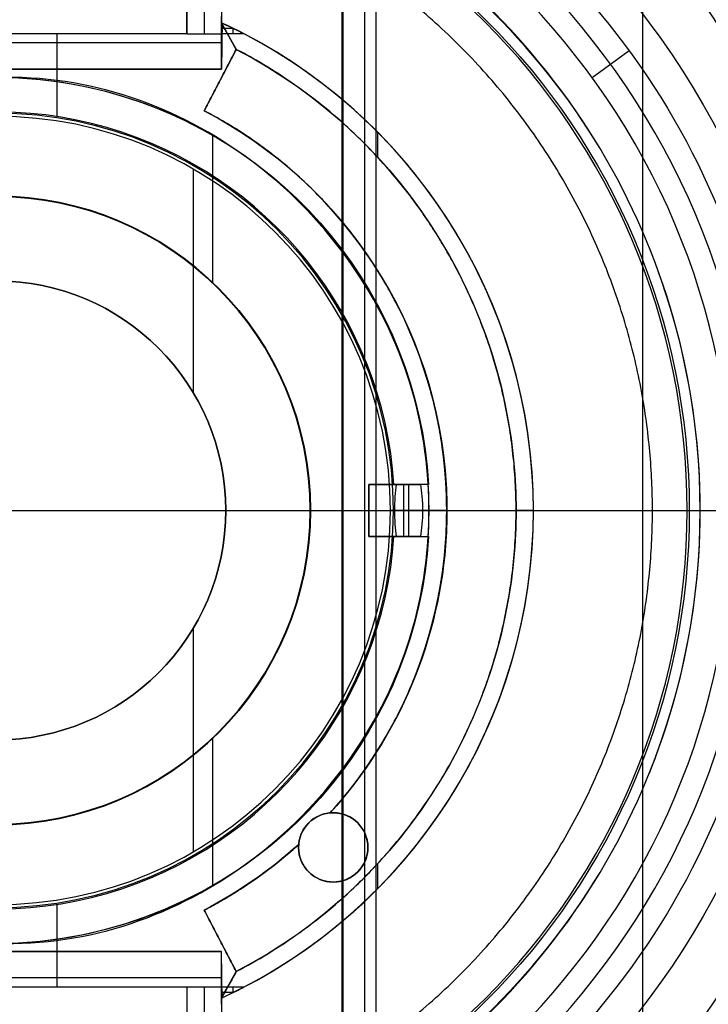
# Model space of a CAD drawing. Header units: millimetres. Extents: x 1064 to 2043, y -6251 to -5403.
# Tile 7 of 13: x 1555 to 1595, y -5749 to -5692. Entities that reach past the tile are written whole.
import ezdxf

# ---------------------------------------------------------------- set-up
doc = ezdxf.new("R2010")
doc.units = ezdxf.units.MM

msp = doc.modelspace()

# ---------------------------------------------------------------- linework, layer by layer
at = {"color": 7, "true_color": 0xffffff}
for p, q in [((1590.812, -5656.223, 17.559), (1590.812, -5785.418, 17.559)), ((1575.425, -5682.873, 77.059), (1575.425, -5758.769, 77.059)), ((1573.453, -5686.289, 172.559), (1573.453, -5755.353, 172.559)), ((1573.516, -5686.18, 171.559), (1573.516, -5755.462, 171.559)), ((1574.777, -5686.208, 23.059), (1574.777, -5755.434, 23.059)), ((1565.516, -5688.559, 208.402), (1565.516, -5693.321, 184.019)), ((1566.516, -5688.533, 208.519), (1566.516, -5694.19, 208.519)), ((1567.369, -5694.211, 192.519), (1566.516, -5692.678, 192.519)), ((1557.016, -5693.321, 184.019), (1557.016, -5698.089, 184.019)), ((1567.19, -5693, 187.713), (1566.537, -5693, 187.713)), ((1566.942, -5693.445, 195.019), (1566.942, -5693.445, 190.02)), ((1567.171, -5692.99, 187.823), (1567.171, -5693.321, 184.019)), ((1566.516, -5693.843, 212.519), (1540.516, -5693.843, 212.519)), ((1567.369, -5694.211, 189.019), (1565.522, -5697.759, 189.019)), ((1567.369, -5694.211, 195.019), (1567.369, -5694.211, 188.019)), ((1587.904, -5695.837, 24.474), (1590.052, -5694.276, 32.643)), ((1566.516, -5695.364, 192.519), (1540.516, -5695.364, 192.519)), ((1566.445, -5695.985, 190.019), (1566.445, -5695.985, 188.019)), ((1575.516, -5698.981, 195.019), (1575.516, -5700.425, 195.019)), ((1566.005, -5699.19, 80.194), (1566.005, -5707.693, 80.194)), ((1564.889, -5701.122, 116.159), (1564.889, -5714.03, 116.159)), ((1578.01, -5719.321, 187.019), (1575.016, -5719.321, 187.019)), ((1575.016, -5722.321, 186.019), (1575.016, -5719.321, 186.019)), ((1576.744, -5719.321, 190), (1576.744, -5719.321, 184.474)), ((1577.316, -5719.321, 185.619), (1577.316, -5722.321, 185.619)), ((1553.516, -5720.821, 172.559), (1593.391, -5720.821, 172.559)), ((1566.762, -5720.821, 171.559), (1593.516, -5720.821, 171.559)), ((1566.762, -5720.821, 116.159), (1566.762, -5720.821, 171.559)), ((1566.762, -5720.821, 116.159), (1576.262, -5720.821, 116.159)), ((1571.635, -5720.821, 80.194), (1578.493, -5720.821, 80.194)), ((1571.635, -5720.821, 77.059), (1571.635, -5720.821, 80.194)), ((1571.635, -5720.821, 77.059), (1597.334, -5720.821, 77.059)), ((1571.654, -5720.821, 23.059), (1594.145, -5720.821, 23.059)), ((1571.654, -5720.821, 17.559), (1571.654, -5720.821, 23.059)), ((1571.654, -5720.821, 17.559), (1628.107, -5720.821, 17.559)), ((1575.016, -5720.821, 188.019), (1575.016, -5720.821, 184.019)), ((1575.016, -5720.821, 184.019), (1584.516, -5720.821, 184.019)), ((1578.116, -5720.821, 187.219), (1576.516, -5720.821, 184.019)), ((1579.516, -5720.821, 190.019), (1577.016, -5720.821, 190.019)), ((1578.493, -5720.821, 80.194), (1578.493, -5720.821, 114.115)), ((1584.516, -5720.821, 195.019), (1583.516, -5720.821, 195.019)), ((1584.516, -5720.821, 184.019), (1584.516, -5720.821, 195.019)), ((1578.01, -5722.321, 187.019), (1575.016, -5722.321, 187.019)), ((1576.744, -5722.321, 184.474), (1576.744, -5722.321, 190)), ((1564.889, -5727.611, 116.159), (1564.889, -5740.519, 116.159)), ((1576.578, -5732.826, 188.019), (1576.578, -5732.826, 190.016)), ((1566.005, -5733.948, 80.194), (1566.005, -5742.451, 80.194)), ((1580.126, -5734.673, 195.019), (1580.126, -5734.673, 188.019)), ((1570.962, -5740.266, 188.019), (1570.962, -5740.266, 184.019)), ((1574.962, -5740.266, 188.019), (1574.962, -5740.266, 184.019)), ((1575.516, -5741.217, 195.019), (1575.516, -5742.661, 195.019)), ((1568.367, -5742.162, 188.019), (1568.367, -5742.162, 190.019)), ((1557.016, -5743.553, 184.019), (1557.016, -5748.321, 184.019)), ((1565.522, -5743.883, 189.019), (1567.369, -5747.431, 189.019)), ((1566.445, -5745.657, 190.019), (1566.445, -5745.657, 188.019)), ((1566.516, -5746.277, 192.519), (1540.516, -5746.277, 192.519)), ((1566.516, -5748.963, 192.519), (1567.369, -5747.431, 192.519)), ((1566.516, -5747.451, 208.519), (1566.516, -5753.105, 208.519)), ((1566.516, -5747.799, 212.519), (1540.516, -5747.799, 212.519)), ((1565.516, -5748.321, 184.019), (1565.516, -5755.725, 221.935)), ((1566.942, -5748.197, 195.019), (1566.942, -5748.197, 190.02)), ((1567.171, -5748.321, 184.019), (1567.171, -5748.652, 187.823)), ((1567.19, -5748.642, 187.713), (1566.537, -5748.642, 187.713))]:
    msp.add_line(p, q, dxfattribs=at)
for centre, radius, start, end in [((1553.516, -5720.821, 17.559), 74.591, 270, 90), ((1553.516, -5720.821, 61.309), 73.242, 270, 90), ((1553.516, -5720.821, 60.99), 71.211, 270, 90), ((1553.516, -5720.821, 18.434), 71.742, 0.00007, 67.5), ((1553.516, -5720.821, 217.618), 65, 270, 90), ((1553.516, -5720.821, 217.618), 64, 270, 90), ((1553.516, -5720.821, 39.059), 53.582, 270, 90), ((1553.516, -5720.821, 37.555), 53.582, 270, 90), ((1553.516, -5720.821, 39.059), 52.091, 270, 90), ((1553.516, -5720.821, 49.559), 52.091, 270, 90), ((1553.516, -5720.821, 77.059), 43.818, 270, 90), ((1553.516, -5720.821, 24.474), 42.506, 270, 90), ((1553.516, -5720.821, 172.559), 39.874, 270, 90), ((1553.516, -5720.821, 23.059), 40.628, 30, 60), ((1553.516, -5720.821, 195.019), 31, 294.7939, 65.2061), ((1553.516, -5720.821, 189.519), 31, 295.5081, 64.4919), ((1553.516, -5720.821, 184.019), 31, 297.4893, 62.5107), ((1553.516, -5720.821, 80.194), 24.977, 270, 90), ((1553.516, -5720.821, 97.154), 24.977, 270, 90), ((1553.516, -5720.821, 184.019), 23, 3.7393, 144.0587), ((1553.516, -5720.821, 116.167), 22.924, 270, 90), ((1553.516, -5720.821, 189.026), 26, 317.8349, 62.5), ((1553.516, -5720.821, 116.159), 22.746, 270, 90), ((1553.516, -5720.821, 17.559), 18.138, 270, 90), ((1553.516, -5720.821, 20.309), 18.138, 270, 90), ((1553.516, -5720.821, 77.059), 18.119, 270, 90), ((1553.516, -5720.821, 78.627), 18.119, 270, 90), ((1553.516, -5720.821, 23.059), 40.628, 338.0939, 21.9061), ((1553.516, -5720.821, 116.159), 13.246, 270, 90), ((1553.516, -5720.821, 143.859), 13.246, 270, 90), ((1553.516, -5720.821, 39.872), 70.942, 276.80187, 9.32333), ((1553.516, -5720.821, 40.622), 73.242, 274.03302, 7.2718), ((1553.516, -5720.821, 18.434), 71.742, 292.5, 359.99993), ((1553.516, -5720.821, 184.019), 23, 215.9413, 356.2607), ((1572.962, -5740.266, 184.019), 2, 90, 270), ((1572.962, -5740.266, 184.019), 2, 270, 90), ((1553.516, -5720.821, 189.019), 26, 297.5, 312.1651), ((1553.516, -5720.821, 23.059), 40.628, 300, 330)]:
    msp.add_arc(centre, radius, start, end, dxfattribs=at)
at = {"color": 7, "true_color": 0xffffff, "extrusion": (0, 0, -1)}
for centre, radius, start, end in [((-1553.516, -5720.821, -61.309), 70.942, 90, 270), ((-1553.516, -5720.821, -18.434), 70.942, 90, 270), ((-1553.516, -5720.821, -231.559), 65, 90, 270), ((-1553.516, -5720.821, -231.559), 64, 90, 270), ((-1553.516, -5720.821, -60.059), 52.091, 90, 270), ((-1553.516, -5720.821, -34.059), 47.035, 90, 270), ((-1553.516, -5720.821, -171.559), 40, 90, 270), ((-1553.516, -5720.821, -190.019), 25, 32.6836, 176.5602), ((-1553.516, -5720.821, -195.019), 30, 117.5, 242.5), ((-1553.516, -5720.821, -191.519), 30, 117.5, 242.5), ((-1553.516, -5720.821, -23.059), 18.138, 90, 270), ((-1553.516, -5720.821, -80.194), 18.119, 90, 270), ((-1553.516, -5720.821, -171.559), 13.246, 90, 270), ((-1553.516, -5720.821, -190.019), 25, 183.4398, 327.3164), ((-1572.962, -5740.266, -187.019), 2, 270, 90), ((-1572.962, -5740.266, -190.019), 2, 4.9879, 85.0121), ((-1572.962, -5740.266, -188.019), 2, 85.0121, 90), ((-1572.962, -5740.266, -186.019), 2, 90, 270), ((-1553.516, -5720.821, -190.019), 26, 227.8349, 242.5)]:
    msp.add_arc(centre, radius, start, end, dxfattribs=at)
at = {"color": 7, "true_color": 0xffffff, "extrusion": (0.112476, -0.194813, -0.97437)}
for centre in [(-1512.681, 5593.703, 1249.473), (-1512.681, 5593.703, 1253.066)]:
    msp.add_arc(centre, 53.78, 300.9456, 59.0544, dxfattribs=at)
at = {"color": 7, "true_color": 0xffffff, "extrusion": (-0.112476, 0.194813, 0.97437)}
msp.add_arc((1512.681, 5593.703, -1254.973), 53.78, 120.9456, 239.0544, dxfattribs=at)
at = {"color": 7, "true_color": 0xffffff, "extrusion": (0.000749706, 0.00144, -0.999999)}
msp.add_arc((-1553.648, -5720.562, -197.051), 26.021, 117.5, 176.7032, dxfattribs=at)
at = {"color": 7, "true_color": 0xffffff, "extrusion": (0, 1, 0)}
for centre, radius, start, end in [((-1577.016, 188.019, -5719.321), 2, 0, 90), ((-1577.016, 188.019, -5720.821), 2, 0, 90), ((-1568.516, 190.019, -5720.821), 10, 196.2602, 216.8699), ((-1577.016, 188.019, -5722.321), 2, 0, 90)]:
    msp.add_arc(centre, radius, start, end, dxfattribs=at)
at = {"color": 7, "true_color": 0xffffff, "extrusion": (-7.17402e-08, 1, 5.24613e-08)}
msp.add_arc((-1568.476, 190.025, -5719.321), 9.996, 215.425, 216.9285, dxfattribs=at)
at = {"color": 7, "true_color": 0xffffff, "extrusion": (0, -1, 0)}
for centre, radius, start, end in [((1576.441, 114.115, 5720.821), 2.052, 0, 94.9912), ((1594.145, 25.013, 5720.821), 1.953, 270, 343.993)]:
    msp.add_arc(centre, radius, start, end, dxfattribs=at)
at = {"color": 7, "true_color": 0xffffff, "extrusion": (0.002653, -0.002403, -0.999994)}
msp.add_arc((-1553.98, -5721.22, -172.057), 26.047, 183.3209, 222.1649, dxfattribs=at)
at = {"color": 7, "true_color": 0xffffff, "extrusion": (-7.07468e-08, -1, 5.17344e-08)}
msp.add_arc((1568.477, 190.024, 5722.321), 9.996, 323.0715, 324.575, dxfattribs=at)
at = {"color": 7, "true_color": 0xffffff}
for points, weights, knots in [([(1553.516, -5795.453, 17.261), (1628.148, -5795.453, 17.261), (1628.148, -5720.821, 17.261), (1628.148, -5646.189, 17.261), (1553.516, -5646.189, 17.261)], [1, 0.707106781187, 1, 0.707106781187, 1], [0, 0, 0, 115.490949, 115.490949, 230.981899, 230.981899, 230.981899]), ([(1619.28, -5753.064, 55.849), (1636.466, -5718.01, 50.824), (1616.946, -5684.2, 41.811), (1596.554, -5648.88, 32.395), (1555.791, -5647.614, 27.436)], [0.861638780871, 0.819142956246, 1, 0.812581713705, 0.865016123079], [-162.369697, -162.369697, -162.369697, -82.939938, -82.939938, 0, 0, 0]), ([(1558.894, -5647.776, 20.105), (1597.561, -5650.623, 25.138), (1616.946, -5684.2, 34.089), (1637.485, -5719.774, 43.572), (1617.839, -5755.85, 48.517)], [0.861164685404, 0.820167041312, 1, 0.811482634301, 0.865639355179], [-162.420204, -162.420204, -162.420204, -83.533367, -83.533367, 0, 0, 0]), ([(1553.516, -5792.265, 60.565), (1624.961, -5792.265, 60.565), (1624.961, -5720.821, 60.565), (1624.961, -5649.376, 60.565), (1553.516, -5649.376, 60.565)], [1, 0.707106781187, 1, 0.707106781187, 1], [0, 0, 0, 111.431436, 111.431436, 222.862872, 222.862872, 222.862872]), ([(1553.516, -5649.878, 27.627), (1594.475, -5649.878, 32.355), (1614.954, -5685.35, 41.811), (1635.02, -5720.104, 51.076), (1615.568, -5755.207, 55.849)], [0.868347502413, 0.807007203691, 1, 0.810165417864, 0.866408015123], [-164.867757, -164.867757, -164.867757, -81.6011, -81.6011, 0, 0, 0]), ([(1613.837, -5758.161, 48.517), (1636.166, -5722.089, 43.883), (1614.954, -5685.35, 34.089), (1595.038, -5650.854, 24.893), (1555.218, -5649.899, 20.105)], [0.872072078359, 0.801476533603, 1, 0.811314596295, 0.865736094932], [-167.212828, -167.212828, -167.212828, -80.998221, -80.998221, 0, 0, 0]), ([(1553.516, -5778.834, 183.326), (1611.529, -5778.834, 183.326), (1611.529, -5720.821, 183.326), (1611.529, -5662.808, 183.326), (1553.516, -5662.808, 183.326)], [0.894552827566, 0.632544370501, 0.894552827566, 0.632544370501, 0.894552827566], [0, 0, 0, 130, 130, 260, 260, 260]), ([(1553.516, -5778.083, 183.989), (1610.778, -5778.083, 183.989), (1610.778, -5720.821, 183.989), (1610.778, -5663.559, 183.989), (1553.516, -5663.559, 183.989)], [0.895143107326, 0.632961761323, 0.895143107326, 0.632961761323, 0.895143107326], [0, 0, 0, 128, 128, 256, 256, 256]), ([(1553.516, -5758.692, 4.276), (1591.387, -5758.692, 4.276), (1591.387, -5720.821, 4.276), (1591.387, -5682.95, 4.276), (1553.516, -5682.95, 4.276)], [0.989224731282, 0.699487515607, 0.989224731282, 0.699487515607, 0.989224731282], [0, 0, 0, 148.085002, 148.085002, 296.170004, 296.170004, 296.170004])]:
    msp.add_rational_spline(points, weights, degree=2, knots=knots, dxfattribs=at)
for points, degree in [([(1553.516, -5794.063, 19.934), (1563.142, -5794.16, 19.934), (1582.256, -5790.205, 19.934), (1606.66, -5773.971, 19.934), (1622.944, -5749.576, 19.934), (1628.666, -5720.821, 19.934), (1622.944, -5692.066, 19.934), (1606.66, -5667.67, 19.934), (1582.256, -5651.437, 19.934), (1563.142, -5647.482, 19.934), (1553.516, -5647.578, 19.934)], 3), ([(1581.827, -5789.169, 16.251), (1590.762, -5785.438, 16.251), (1607.195, -5774.506, 16.251), (1623.642, -5749.866, 16.251), (1629.423, -5720.821, 16.251), (1623.642, -5691.776, 16.251), (1607.195, -5667.135, 16.251), (1590.762, -5656.204, 16.251), (1581.827, -5652.473, 16.251)], 3), ([(1580.971, -5787.102, 18.434), (1589.635, -5783.484, 18.434), (1605.571, -5772.883, 18.434), (1621.522, -5748.987, 18.434), (1627.127, -5720.821, 18.434), (1621.522, -5692.654, 18.434), (1605.571, -5668.759, 18.434), (1589.635, -5658.158, 18.434), (1580.971, -5654.54, 18.434)], 3), ([(1553.516, -5785.821, 203.676), (1562.059, -5785.906, 203.676), (1579.022, -5782.397, 203.676), (1600.679, -5767.99, 203.676), (1615.13, -5746.34, 203.676), (1620.209, -5720.821, 203.676), (1615.13, -5695.302, 203.676), (1600.679, -5673.652, 203.676), (1579.022, -5659.245, 203.676), (1562.059, -5655.735, 203.676), (1553.516, -5655.821, 203.676)], 3), ([(1553.516, -5784.821, 203.676), (1561.927, -5784.905, 203.676), (1578.629, -5781.449, 203.676), (1599.954, -5767.264, 203.676), (1614.183, -5745.948, 203.676), (1619.183, -5720.821, 203.676), (1614.183, -5695.694, 203.676), (1599.954, -5674.377, 203.676), (1578.629, -5660.192, 203.676), (1561.927, -5656.737, 203.676), (1553.516, -5656.821, 203.676)], 3), ([(1553.516, -5774.403, 36.051), (1561.587, -5774.52, 36.051), (1577.532, -5770.69, 36.051), (1596.845, -5755.384, 36.051), (1607.537, -5733.146, 36.051), (1607.537, -5708.496, 36.051), (1596.845, -5686.258, 36.051), (1577.532, -5670.952, 36.051), (1561.587, -5667.122, 36.051), (1553.516, -5667.239, 36.051)], 3), ([(1553.516, -5771.026, 75.023), (1561.078, -5771.135, 75.023), (1576.018, -5767.547, 75.023), (1594.114, -5753.205, 75.023), (1604.132, -5732.369, 75.023), (1604.132, -5709.273, 75.023), (1594.114, -5688.436, 75.023), (1576.018, -5674.095, 75.023), (1561.078, -5670.507, 75.023), (1553.516, -5670.616, 75.023)], 3), ([(1575.901, -5767.303, 34.059), (1582.838, -5763.925, 34.059), (1595.235, -5754.1, 34.059), (1605.529, -5732.688, 34.059), (1605.529, -5708.954, 34.059), (1595.235, -5687.542, 34.059), (1582.838, -5677.717, 34.059), (1575.901, -5674.339, 34.059)], 3), ([(1553.516, -5675.659, 32.648), (1561.496, -5675.482, 32.648), (1577.106, -5679.963, 32.648), (1594.469, -5697.164, 32.648), (1600.782, -5720.821, 32.648), (1594.469, -5744.478, 32.648), (1577.106, -5761.679, 32.648), (1561.496, -5766.16, 32.648), (1553.516, -5765.983, 32.648)], 3), ([(1573.83, -5756.006, 23.059), (1579.944, -5752.419, 23.059), (1590.358, -5742.103, 23.059), (1596.038, -5720.821, 23.059), (1590.358, -5699.539, 23.059), (1579.944, -5689.222, 23.059), (1573.83, -5685.636, 23.059)], 3), ([(1564.516, -5693.321, 184.019), (1564.516, -5688.559, 208.402)], 1), ([(1566.516, -5688.559, 208.402), (1566.516, -5693.321, 184.019)], 1), ([(1564.516, -5689.321, 230.019), (1564.516, -5693.321, 184.019)], 1), ([(1566.516, -5695.364, 195.019), (1566.516, -5692.321, 230.019)], 1), ([(1566.55, -5692.795, 190.021), (1566.516, -5692.678, 191.408)], 1), ([(1567.369, -5694.211, 195.019), (1566.516, -5692.678, 195.019)], 1), ([(1566.516, -5692.678, 195.019), (1566.516, -5692.678, 191.408)], 1), ([(1566.516, -5693.321, 184.019), (1566.55, -5692.795, 190.021)], 1), ([(1566.55, -5692.795, 190.021), (1566.516, -5695.364, 190.019)], 1), ([(1566.55, -5692.795, 190.021), (1567.369, -5694.211, 190.019)], 1), ([(1564.516, -5693.321, 184.019), (1542.516, -5693.321, 184.019)], 1), ([(1564.516, -5693.321, 184.019), (1566.516, -5693.321, 184.019)], 1), ([(1567.825, -5693.321, 184.019), (1566.516, -5693.321, 184.019)], 1), ([(1567.369, -5694.211, 190.019), (1565.522, -5697.759, 190.019)], 1), ([(1565.522, -5697.759, 188.019), (1567.369, -5694.211, 188.019)], 1), ([(1567.369, -5694.211, 190.019), (1567.369, -5694.211, 195.019)], 1), ([(1567.369, -5694.211, 188.019), (1567.369, -5694.211, 190.019)], 1), ([(1540.516, -5695.364, 190.019), (1566.516, -5695.364, 190.019)], 1), ([(1566.516, -5695.364, 195.019), (1540.516, -5695.364, 195.019)], 1), ([(1553.516, -5745.798, 114.115), (1558.882, -5745.982, 114.115), (1569.132, -5742.314, 114.115), (1578.898, -5729.093, 114.115), (1578.898, -5712.549, 114.115), (1569.132, -5699.328, 114.115), (1558.882, -5695.659, 114.115), (1553.516, -5695.844, 114.115)], 3), ([(1566.516, -5695.364, 190.019), (1566.516, -5695.364, 195.019)], 1), ([(1565.522, -5697.759, 188.019), (1565.522, -5697.759, 190.019)], 1), ([(1576.467, -5719.321, 184.019), (1575.016, -5719.321, 184.019)], 1), ([(1575.016, -5719.321, 184.019), (1575.016, -5719.321, 188.019)], 1), ([(1575.016, -5722.321, 188.019), (1575.016, -5719.321, 188.019)], 1), ([(1575.016, -5719.321, 184.019), (1575.016, -5722.321, 184.019)], 1), ([(1576.622, -5719.321, 184.231), (1577.998, -5719.321, 186.983)], 1), ([(1578.471, -5719.321, 190.019), (1577.016, -5719.321, 190.019)], 1), ([(1577.016, -5719.321, 190.019), (1577.016, -5722.321, 190.019)], 1), ([(1579.516, -5720.821, 190.019), (1579.484, -5719.343, 189.998)], 1), ([(1579.484, -5722.299, 189.998), (1579.516, -5720.821, 190.019)], 1), ([(1575.016, -5722.321, 184.019), (1575.016, -5722.321, 188.019)], 1), ([(1575.016, -5722.321, 184.019), (1576.467, -5722.321, 184.019)], 1), ([(1577.998, -5722.321, 186.983), (1576.622, -5722.321, 184.231)], 1), ([(1577.016, -5722.321, 190.019), (1578.471, -5722.321, 190.019)], 1), ([(1572.788, -5738.274, 190.019), (1572.788, -5738.274, 188.019)], 1), ([(1572.962, -5738.266, 184.019), (1572.962, -5738.266, 188.019)], 1), ([(1570.969, -5740.092, 188.019), (1570.969, -5740.092, 190.019)], 1), ([(1572.962, -5742.266, 188.019), (1572.962, -5742.266, 184.019)], 1), ([(1567.369, -5747.431, 188.019), (1565.522, -5743.883, 188.019)], 1), ([(1565.522, -5743.883, 188.019), (1565.522, -5743.883, 190.019)], 1), ([(1565.522, -5743.883, 190.019), (1567.369, -5747.431, 190.019)], 1), ([(1566.516, -5746.277, 190.019), (1540.516, -5746.277, 190.019)], 1), ([(1540.516, -5746.277, 195.019), (1566.516, -5746.277, 195.019)], 1), ([(1566.516, -5746.277, 195.019), (1566.516, -5746.277, 190.019)], 1), ([(1566.516, -5749.321, 230.019), (1566.516, -5746.277, 195.019)], 1), ([(1566.55, -5748.846, 190.021), (1566.516, -5746.277, 190.019)], 1), ([(1567.369, -5747.431, 195.019), (1566.516, -5748.963, 195.019)], 1), ([(1567.369, -5747.431, 190.019), (1566.55, -5748.846, 190.021)], 1), ([(1567.369, -5747.431, 190.019), (1567.369, -5747.431, 188.019)], 1), ([(1567.369, -5747.431, 195.019), (1567.369, -5747.431, 190.019)], 1), ([(1542.516, -5748.321, 184.019), (1564.516, -5748.321, 184.019)], 1), ([(1564.516, -5748.321, 184.019), (1564.516, -5752.321, 230.019)], 1), ([(1564.516, -5748.321, 184.019), (1564.516, -5755.725, 221.935)], 1), ([(1564.516, -5748.321, 184.019), (1566.516, -5748.321, 184.019)], 1), ([(1566.55, -5748.846, 190.021), (1566.516, -5748.321, 184.019)], 1), ([(1566.516, -5748.321, 184.019), (1567.825, -5748.321, 184.019)], 1), ([(1566.516, -5748.321, 184.019), (1566.516, -5755.725, 221.935)], 1), ([(1566.55, -5748.846, 190.021), (1566.516, -5748.963, 191.408)], 1), ([(1566.516, -5748.963, 195.019), (1566.516, -5748.963, 191.408)], 1)]:
    msp.add_open_spline(points, degree=degree, dxfattribs=at)
for points, weights in [([(1566.516, -5692.678, 191.408), (1567.178, -5692.984, 187.89), (1567.825, -5693.321, 184.019)], [0.880652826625, 0.876976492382, 0.873798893]), ([(1553.516, -5720.821), (1592.219, -5720.821, 0.326), (1627.496, -5720.821, 16.251)], [1, 0.978469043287, 0.999960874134]), ([(1593.391, -5720.821, 172.559), (1617.516, -5720.821, 178.765), (1617.516, -5720.821, 203.676)], [1, 0.790286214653, 1]), ([(1593.516, -5720.821, 171.559), (1618.516, -5720.821, 177.887), (1618.516, -5720.821, 203.676)], [1, 0.789105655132, 1]), ([(1566.516, -5748.963, 191.408), (1567.178, -5748.658, 187.89), (1567.825, -5748.321, 184.019)], [0.880652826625, 0.876976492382, 0.873798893])]:
    msp.add_rational_spline(points, weights, degree=2, dxfattribs=at)
for points, knots in [([(1567.369, -5747.431, 188.019), (1567.989, -5747.109, 188.019), (1568.595, -5746.765, 188.019), (1569.188, -5746.402, 188.019), (1569.821, -5746.014, 188.019), (1570.439, -5745.603, 188.019), (1571.039, -5745.171, 188.019), (1571.699, -5744.696, 188.019), (1572.339, -5744.195, 188.019), (1572.957, -5743.67, 188.019), (1573.686, -5743.049, 188.019), (1574.384, -5742.395, 188.019), (1575.05, -5741.709, 188.019), (1575.857, -5740.877, 188.019), (1576.615, -5739.999, 188.019), (1577.321, -5739.079, 188.019), (1577.651, -5738.647, 188.019), (1577.971, -5738.207, 188.019), (1578.278, -5737.757, 188.019), (1578.576, -5737.322, 188.019), (1578.862, -5736.879, 188.019), (1579.137, -5736.427, 188.019), (1579.17, -5736.373, 188.019), (1579.203, -5736.319, 188.019), (1579.236, -5736.265, 188.019), (1579.516, -5735.798, 188.019), (1579.783, -5735.324, 188.019), (1580.037, -5734.843, 188.019), (1580.292, -5734.362, 188.019), (1580.533, -5733.874, 188.019), (1580.761, -5733.38, 188.019), (1580.989, -5732.886, 188.019), (1581.203, -5732.385, 188.019), (1581.404, -5731.88, 188.019), (1581.604, -5731.374, 188.019), (1581.791, -5730.862, 188.019), (1581.964, -5730.347, 188.019), (1582.136, -5729.831, 188.019), (1582.295, -5729.31, 188.019), (1582.44, -5728.785, 188.019), (1582.584, -5728.261, 188.019), (1582.714, -5727.732, 188.019), (1582.83, -5727.201, 188.019), (1582.946, -5726.669, 188.019), (1583.047, -5726.134, 188.019), (1583.133, -5725.598, 188.019), (1583.22, -5725.06, 188.019), (1583.292, -5724.521, 188.019), (1583.349, -5723.981, 188.019), (1583.407, -5723.44, 188.019), (1583.449, -5722.897, 188.019), (1583.477, -5722.355, 188.019), (1583.495, -5721.999, 188.019), (1583.507, -5721.643, 188.019), (1583.513, -5721.287, 188.019), (1583.515, -5721.138, 188.019), (1583.516, -5720.99, 188.019), (1583.516, -5720.841, 188.019), (1583.516, -5720.761, 188.019), (1583.516, -5720.68, 188.019), (1583.515, -5720.6, 188.019), (1583.511, -5720.057, 188.019), (1583.493, -5719.513, 188.019), (1583.459, -5718.971, 188.019), (1583.426, -5718.428, 188.019), (1583.377, -5717.887, 188.019), (1583.314, -5717.346, 188.019), (1583.251, -5716.806, 188.019), (1583.174, -5716.268, 188.019), (1583.081, -5715.732, 188.019), (1582.989, -5715.196, 188.019), (1582.882, -5714.662, 188.019), (1582.761, -5714.132, 188.019), (1582.64, -5713.602, 188.019), (1582.504, -5713.075, 188.019), (1582.354, -5712.552, 188.019), (1582.204, -5712.029, 188.019), (1582.04, -5711.51, 188.019), (1581.862, -5710.996, 188.019), (1581.684, -5710.482, 188.019), (1581.491, -5709.973, 188.019), (1581.285, -5709.469, 188.019), (1581.08, -5708.965, 188.019), (1580.86, -5708.467, 188.019), (1580.627, -5707.975, 188.019), (1580.394, -5707.484, 188.019), (1580.148, -5706.998, 188.019), (1579.888, -5706.52, 188.019), (1579.711, -5706.193, 188.019), (1579.528, -5705.87, 188.019), (1579.339, -5705.55, 188.019), (1579.286, -5705.461, 188.019), (1579.232, -5705.371, 188.019), (1579.178, -5705.282, 188.019), (1579.141, -5705.221, 188.019), (1579.104, -5705.16, 188.019), (1579.067, -5705.1, 188.019), (1578.614, -5704.363, 188.019), (1578.13, -5703.648, 188.019), (1577.616, -5702.955, 188.019), (1576.981, -5702.099, 188.019), (1576.301, -5701.277, 188.019), (1575.58, -5700.494, 188.019), (1574.973, -5699.835, 188.019), (1574.337, -5699.204, 188.019), (1573.674, -5698.602, 188.019), (1573.087, -5698.07, 188.019), (1572.479, -5697.56, 188.019), (1571.85, -5697.075, 188.019), (1571.268, -5696.625, 188.019), (1570.667, -5696.196, 188.019), (1570.051, -5695.789, 188.019), (1569.481, -5695.412, 188.019), (1568.897, -5695.054, 188.019), (1568.299, -5694.716, 188.019), (1567.992, -5694.542, 188.019), (1567.682, -5694.374, 188.019), (1567.369, -5694.211, 188.019)], [-65.463418, -65.463418, -65.463418, -65.463418, -63.372488, -63.372488, -63.372488, -61.148519, -61.148519, -61.148519, -58.711653, -58.711653, -58.711653, -55.841188, -55.841188, -55.841188, -52.362414, -52.362414, -52.362414, -50.730298, -50.730298, -50.730298, -49.146231, -49.146231, -49.146231, -48.956267, -48.956267, -48.956267, -47.323908, -47.323908, -47.323908, -45.691365, -45.691365, -45.691365, -44.058727, -44.058727, -44.058727, -42.426088, -42.426088, -42.426088, -40.793538, -40.793538, -40.793538, -39.161169, -39.161169, -39.161169, -37.529074, -37.529074, -37.529074, -35.897345, -35.897345, -35.897345, -34.266076, -34.266076, -34.266076, -33.197697, -33.197697, -33.197697, -32.751767, -32.751767, -32.751767, -32.510432, -32.510432, -32.510432, -30.879891, -30.879891, -30.879891, -29.248792, -29.248792, -29.248792, -27.617227, -27.617227, -27.617227, -25.985291, -25.985291, -25.985291, -24.353108, -24.353108, -24.353108, -22.720679, -22.720679, -22.720679, -21.088104, -21.088104, -21.088104, -19.45548, -19.45548, -19.45548, -17.822907, -17.822907, -17.822907, -16.708526, -16.708526, -16.708526, -16.395651, -16.395651, -16.395651, -16.182299, -16.182299, -16.182299, -13.59117, -13.59117, -13.59117, -10.393787, -10.393787, -10.393787, -7.706222, -7.706222, -7.706222, -5.326581, -5.326581, -5.326581, -3.113952, -3.113952, -3.113952, -1.05886, -1.05886, -1.05886, 0, 0, 0, 0]), ([(1572.788, -5738.274, 188.019), (1573.063, -5737.97, 188.019), (1573.33, -5737.66, 188.019), (1573.589, -5737.346, 188.019), (1573.882, -5736.991, 188.019), (1574.164, -5736.629, 188.019), (1574.435, -5736.262, 188.019), (1574.713, -5735.884, 188.019), (1574.98, -5735.501, 188.019), (1575.236, -5735.113, 188.019), (1575.496, -5734.718, 188.019), (1575.744, -5734.317, 188.019), (1575.98, -5733.911, 188.019), (1576.223, -5733.494, 188.019), (1576.454, -5733.072, 188.019), (1576.672, -5732.645, 188.019), (1576.894, -5732.21, 188.019), (1577.103, -5731.771, 188.019), (1577.299, -5731.327, 188.019), (1577.497, -5730.878, 188.019), (1577.683, -5730.423, 188.019), (1577.855, -5729.965, 188.019), (1578.029, -5729.502, 188.019), (1578.19, -5729.035, 188.019), (1578.337, -5728.563, 188.019), (1578.484, -5728.091, 188.019), (1578.618, -5727.614, 188.019), (1578.738, -5727.134, 188.019), (1578.858, -5726.656, 188.019), (1578.964, -5726.174, 188.019), (1579.056, -5725.689, 188.019), (1579.148, -5725.209, 188.019), (1579.226, -5724.726, 188.019), (1579.29, -5724.24, 188.019), (1579.301, -5724.157, 188.019), (1579.312, -5724.075, 188.019), (1579.322, -5723.992, 188.019), (1579.332, -5723.907, 188.019), (1579.342, -5723.823, 188.019), (1579.352, -5723.738, 188.019), (1579.372, -5723.565, 188.019), (1579.389, -5723.392, 188.019), (1579.405, -5723.219, 188.019), (1579.44, -5722.85, 188.019), (1579.466, -5722.48, 188.019), (1579.484, -5722.109, 188.019), (1579.507, -5721.654, 188.019), (1579.517, -5721.198, 188.019), (1579.516, -5720.742, 188.019), (1579.515, -5720.286, 188.019), (1579.501, -5719.83, 188.019), (1579.476, -5719.375, 188.019), (1579.45, -5718.917, 188.019), (1579.413, -5718.461, 188.019), (1579.363, -5718.005, 188.019), (1579.314, -5717.551, 188.019), (1579.252, -5717.099, 188.019), (1579.179, -5716.648, 188.019), (1579.106, -5716.198, 188.019), (1579.021, -5715.749, 188.019), (1578.924, -5715.303, 188.019), (1578.827, -5714.857, 188.019), (1578.718, -5714.414, 188.019), (1578.598, -5713.974, 188.019), (1578.478, -5713.533, 188.019), (1578.346, -5713.097, 188.019), (1578.203, -5712.664, 188.019), (1578.06, -5712.231, 188.019), (1577.906, -5711.801, 188.019), (1577.74, -5711.377, 188.019), (1577.575, -5710.952, 188.019), (1577.398, -5710.533, 188.019), (1577.211, -5710.118, 188.019), (1577.024, -5709.703, 188.019), (1576.825, -5709.293, 188.019), (1576.617, -5708.89, 188.019), (1576.591, -5708.839, 188.019), (1576.565, -5708.789, 188.019), (1576.538, -5708.738, 188.019), (1576.495, -5708.656, 188.019), (1576.451, -5708.574, 188.019), (1576.407, -5708.492, 188.019), (1576.245, -5708.191, 188.019), (1576.077, -5707.894, 188.019), (1575.904, -5707.6, 188.019), (1575.654, -5707.177, 188.019), (1575.392, -5706.761, 188.019), (1575.12, -5706.354, 188.019), (1574.844, -5705.943, 188.019), (1574.558, -5705.54, 188.019), (1574.26, -5705.146, 188.019), (1573.961, -5704.751, 188.019), (1573.651, -5704.364, 188.019), (1573.331, -5703.987, 188.019), (1573.011, -5703.61, 188.019), (1572.68, -5703.243, 188.019), (1572.339, -5702.885, 188.019), (1572.001, -5702.53, 188.019), (1571.652, -5702.184, 188.019), (1571.293, -5701.847, 188.019), (1570.939, -5701.516, 188.019), (1570.574, -5701.193, 188.019), (1570.2, -5700.88, 188.019), (1569.833, -5700.573, 188.019), (1569.456, -5700.274, 188.019), (1569.069, -5699.986, 188.019), (1568.69, -5699.702, 188.019), (1568.301, -5699.429, 188.019), (1567.904, -5699.165, 188.019), (1567.519, -5698.909, 188.019), (1567.126, -5698.663, 188.019), (1566.724, -5698.426, 188.019), (1566.332, -5698.194, 188.019), (1565.931, -5697.971, 188.019), (1565.522, -5697.759, 188.019)], [0, 0, 0, 0, 1.225955, 1.225955, 1.225955, 2.601747, 2.601747, 2.601747, 4.002921, 4.002921, 4.002921, 5.416539, 5.416539, 5.416539, 6.86019, 6.86019, 6.86019, 8.319227, 8.319227, 8.319227, 9.791584, 9.791584, 9.791584, 11.273695, 11.273695, 11.273695, 12.759195, 12.759195, 12.759195, 14.238645, 14.238645, 14.238645, 15.706838, 15.706838, 15.706838, 15.957133, 15.957133, 15.957133, 16.212902, 16.212902, 16.212902, 16.734134, 16.734134, 16.734134, 17.847471, 17.847471, 17.847471, 19.214778, 19.214778, 19.214778, 20.583244, 20.583244, 20.583244, 21.957952, 21.957952, 21.957952, 23.327302, 23.327302, 23.327302, 24.696761, 24.696761, 24.696761, 26.065969, 26.065969, 26.065969, 27.434563, 27.434563, 27.434563, 28.802181, 28.802181, 28.802181, 30.168461, 30.168461, 30.168461, 31.533037, 31.533037, 31.533037, 31.703607, 31.703607, 31.703607, 31.982586, 31.982586, 31.982586, 33.007101, 33.007101, 33.007101, 34.479578, 34.479578, 34.479578, 35.96241, 35.96241, 35.96241, 37.448986, 37.448986, 37.448986, 38.932174, 38.932174, 38.932174, 40.405693, 40.405693, 40.405693, 41.865061, 41.865061, 41.865061, 43.307814, 43.307814, 43.307814, 44.733188, 44.733188, 44.733188, 46.12532, 46.12532, 46.12532, 47.501141, 47.501141, 47.501141, 47.501141]), ([(1576.516, -5720.821, 184.019), (1576.516, -5720.568, 184.019), (1576.525, -5720.291, 184.036), (1576.562, -5719.776, 184.111), (1576.589, -5719.537, 184.164), (1576.622, -5719.321, 184.231)], [1.52706, 1.52706, 1.52706, 1.52706, 2.335806, 2.335806, 3.054119, 3.054119, 3.054119, 3.054119]), ([(1577.998, -5719.321, 186.983), (1578.034, -5719.534, 187.055), (1578.063, -5719.768, 187.113), (1578.106, -5720.282, 187.198), (1578.116, -5720.564, 187.219), (1578.116, -5720.821, 187.219)], [0, 0, 0, 0, 0.71084, 0.71084, 1.533204, 1.533204, 1.533204, 1.533204]), ([(1578.471, -5719.321, 190.019), (1578.471, -5719.321, 189.711), (1578.457, -5719.321, 189.388), (1578.393, -5719.321, 188.732), (1578.345, -5719.321, 188.399), (1578.213, -5719.321, 187.74), (1578.131, -5719.321, 187.414), (1578.023, -5719.321, 187.06), (1578.011, -5719.321, 187.022), (1577.998, -5719.321, 186.983)], [0, 0, 0, 0, 0.988151, 0.988151, 1.976303, 1.976303, 2.964454, 2.964454, 3.085564, 3.085564, 3.085564, 3.085564]), ([(1579.484, -5719.343, 189.998), (1579.497, -5719.587, 190.015), (1579.505, -5719.828, 190.026), (1579.511, -5720.07, 190.029), (1579.516, -5720.32, 190.033), (1579.518, -5720.571, 190.03), (1579.516, -5720.821, 190.019)], [0, 0, 0, 0, 0.7284, 0.7284, 0.7284, 1.479415, 1.479415, 1.479415, 1.479415]), ([(1576.622, -5722.321, 184.231), (1576.589, -5722.104, 184.164), (1576.562, -5721.866, 184.111), (1576.525, -5721.351, 184.036), (1576.516, -5721.074, 184.019), (1576.516, -5720.821, 184.019)], [0, 0, 0, 0, 0.718313, 0.718313, 1.52706, 1.52706, 1.52706, 1.52706]), ([(1578.116, -5720.821, 187.219), (1578.116, -5721.078, 187.219), (1578.106, -5721.36, 187.198), (1578.063, -5721.874, 187.113), (1578.034, -5722.108, 187.055), (1577.998, -5722.321, 186.983)], [1.533204, 1.533204, 1.533204, 1.533204, 2.355567, 2.355567, 3.066407, 3.066407, 3.066407, 3.066407]), ([(1579.516, -5720.821, 190.019), (1579.518, -5721.071, 190.03), (1579.516, -5721.321, 190.033), (1579.511, -5721.572, 190.029), (1579.505, -5721.813, 190.026), (1579.497, -5722.055, 190.015), (1579.484, -5722.299, 189.998)], [0, 0, 0, 0, 0.751015, 0.751015, 0.751015, 1.479415, 1.479415, 1.479415, 1.479415]), ([(1577.998, -5722.321, 186.983), (1578.011, -5722.321, 187.022), (1578.023, -5722.321, 187.06), (1578.131, -5722.321, 187.414), (1578.213, -5722.321, 187.74), (1578.345, -5722.321, 188.399), (1578.393, -5722.321, 188.732), (1578.457, -5722.321, 189.388), (1578.471, -5722.321, 189.711), (1578.471, -5722.321, 190.019)], [0, 0, 0, 0, 0.121111, 0.121111, 1.109262, 1.109262, 2.097413, 2.097413, 3.085564, 3.085564, 3.085564, 3.085564]), ([(1572.962, -5738.266, 188.019), (1573.028, -5738.266, 188.019), (1573.094, -5738.27, 188.019), (1573.159, -5738.276, 188.019), (1573.225, -5738.283, 188.019), (1573.289, -5738.292, 188.019), (1573.353, -5738.305, 188.019), (1573.417, -5738.318, 188.019), (1573.48, -5738.334, 188.019), (1573.541, -5738.352, 188.019), (1573.603, -5738.371, 188.019), (1573.663, -5738.392, 188.019), (1573.722, -5738.417, 188.019), (1573.781, -5738.441, 188.019), (1573.838, -5738.468, 188.019), (1573.894, -5738.497, 188.019), (1573.95, -5738.526, 188.019), (1574.004, -5738.558, 188.019), (1574.055, -5738.592, 188.019), (1574.108, -5738.626, 188.019), (1574.158, -5738.663, 188.019), (1574.207, -5738.701, 188.019), (1574.255, -5738.739, 188.019), (1574.301, -5738.78, 188.019), (1574.344, -5738.821, 188.019), (1574.388, -5738.863, 188.019), (1574.429, -5738.906, 188.019), (1574.468, -5738.951, 188.019), (1574.507, -5738.996, 188.019), (1574.544, -5739.042, 188.019), (1574.578, -5739.088, 188.019), (1574.612, -5739.135, 188.019), (1574.644, -5739.183, 188.019), (1574.673, -5739.232, 188.019), (1574.703, -5739.281, 188.019), (1574.73, -5739.33, 188.019), (1574.754, -5739.379, 188.019), (1574.779, -5739.429, 188.019), (1574.801, -5739.479, 188.019), (1574.821, -5739.529, 188.019), (1574.841, -5739.58, 188.019), (1574.858, -5739.63, 188.019), (1574.874, -5739.679, 188.019), (1574.889, -5739.73, 188.019), (1574.902, -5739.78, 188.019), (1574.913, -5739.828, 188.019), (1574.924, -5739.878, 188.019), (1574.933, -5739.927, 188.019), (1574.94, -5739.974, 188.019), (1574.947, -5740.023, 188.019), (1574.952, -5740.07, 188.019), (1574.956, -5740.116, 188.019), (1574.96, -5740.165, 188.019), (1574.961, -5740.212, 188.019), (1574.962, -5740.257, 188.019), (1574.962, -5740.26, 188.019), (1574.962, -5740.263, 188.019), (1574.962, -5740.266, 188.019), (1574.962, -5740.269, 188.019), (1574.962, -5740.272, 188.019), (1574.962, -5740.275, 188.019), (1574.961, -5740.313, 188.019), (1574.96, -5740.351, 188.019), (1574.958, -5740.39, 188.019), (1574.955, -5740.429, 188.019), (1574.952, -5740.469, 188.019), (1574.947, -5740.509, 188.019), (1574.942, -5740.547, 188.019), (1574.936, -5740.585, 188.019), (1574.929, -5740.624, 188.019), (1574.923, -5740.661, 188.019), (1574.915, -5740.698, 188.019), (1574.906, -5740.737, 188.019), (1574.897, -5740.774, 188.019), (1574.886, -5740.811, 188.019), (1574.875, -5740.85, 188.019), (1574.863, -5740.887, 188.019), (1574.851, -5740.925, 188.019), (1574.836, -5740.963, 188.019), (1574.822, -5741, 188.019), (1574.807, -5741.038, 188.019), (1574.79, -5741.076, 188.019), (1574.774, -5741.114, 188.019), (1574.756, -5741.151, 188.019), (1574.736, -5741.189, 188.019), (1574.717, -5741.226, 188.019), (1574.696, -5741.264, 188.019), (1574.673, -5741.302, 188.019), (1574.651, -5741.338, 188.019), (1574.627, -5741.375, 188.019), (1574.601, -5741.412, 188.019), (1574.575, -5741.449, 188.019), (1574.548, -5741.485, 188.019), (1574.519, -5741.521, 188.019), (1574.491, -5741.556, 188.019), (1574.46, -5741.591, 188.019), (1574.428, -5741.626, 188.019), (1574.396, -5741.661, 188.019), (1574.363, -5741.694, 188.019), (1574.327, -5741.728, 188.019), (1574.307, -5741.747, 188.019), (1574.285, -5741.766, 188.019), (1574.264, -5741.784, 188.019), (1574.246, -5741.799, 188.019), (1574.229, -5741.814, 188.019), (1574.211, -5741.828, 188.019), (1574.177, -5741.856, 188.019), (1574.141, -5741.882, 188.019), (1574.104, -5741.908, 188.019), (1574.067, -5741.934, 188.019), (1574.029, -5741.959, 188.019), (1573.989, -5741.982, 188.019), (1573.95, -5742.006, 188.019), (1573.91, -5742.028, 188.019), (1573.869, -5742.049, 188.019), (1573.827, -5742.07, 188.019), (1573.785, -5742.089, 188.019), (1573.742, -5742.108, 188.019), (1573.699, -5742.126, 188.019), (1573.656, -5742.143, 188.019), (1573.611, -5742.158, 188.019), (1573.567, -5742.173, 188.019), (1573.522, -5742.187, 188.019), (1573.477, -5742.199, 188.019), (1573.432, -5742.211, 188.019), (1573.386, -5742.221, 188.019), (1573.34, -5742.23, 188.019), (1573.294, -5742.239, 188.019), (1573.248, -5742.246, 188.019), (1573.203, -5742.252, 188.019), (1573.157, -5742.257, 188.019), (1573.111, -5742.261, 188.019), (1573.065, -5742.264, 188.019), (1573.03, -5742.265, 188.019), (1572.996, -5742.266, 188.019), (1572.962, -5742.266, 188.019)], [-6.284748, -6.284748, -6.284748, -6.284748, -6.086825, -6.086825, -6.086825, -5.890672, -5.890672, -5.890672, -5.696461, -5.696461, -5.696461, -5.50437, -5.50437, -5.50437, -5.314586, -5.314586, -5.314586, -5.127308, -5.127308, -5.127308, -4.940438, -4.940438, -4.940438, -4.757781, -4.757781, -4.757781, -4.578299, -4.578299, -4.578299, -4.402244, -4.402244, -4.402244, -4.229885, -4.229885, -4.229885, -4.061518, -4.061518, -4.061518, -3.897468, -3.897468, -3.897468, -3.738104, -3.738104, -3.738104, -3.583856, -3.583856, -3.583856, -3.435245, -3.435245, -3.435245, -3.292925, -3.292925, -3.292925, -3.151725, -3.151725, -3.151725, -3.142468, -3.142468, -3.142468, -3.133136, -3.133136, -3.133136, -3.018861, -3.018861, -3.018861, -2.898817, -2.898817, -2.898817, -2.782928, -2.782928, -2.782928, -2.667362, -2.667362, -2.667362, -2.549984, -2.549984, -2.549984, -2.430304, -2.430304, -2.430304, -2.307907, -2.307907, -2.307907, -2.182458, -2.182458, -2.182458, -2.053706, -2.053706, -2.053706, -1.921471, -1.921471, -1.921471, -1.785643, -1.785643, -1.785643, -1.646168, -1.646168, -1.646168, -1.503039, -1.503039, -1.503039, -1.418088, -1.418088, -1.418088, -1.349571, -1.349571, -1.349571, -1.215741, -1.215741, -1.215741, -1.079385, -1.079385, -1.079385, -0.941493, -0.941493, -0.941493, -0.802082, -0.802082, -0.802082, -0.661812, -0.661812, -0.661812, -0.521343, -0.521343, -0.521343, -0.380992, -0.380992, -0.380992, -0.241758, -0.241758, -0.241758, -0.103676, -0.103676, -0.103676, 0, 0, 0, 0]), ([(1565.522, -5743.883, 188.019), (1565.806, -5743.735, 188.019), (1566.087, -5743.582, 188.019), (1566.365, -5743.424, 188.019), (1566.702, -5743.233, 188.019), (1567.034, -5743.034, 188.019), (1567.361, -5742.828, 188.019), (1567.69, -5742.622, 188.019), (1568.013, -5742.408, 188.019), (1568.332, -5742.187, 188.019), (1568.618, -5741.989, 188.019), (1568.899, -5741.785, 188.019), (1569.177, -5741.575, 188.019), (1569.486, -5741.342, 188.019), (1569.79, -5741.101, 188.019), (1570.09, -5740.854, 188.019), (1570.388, -5740.607, 188.019), (1570.681, -5740.353, 188.019), (1570.969, -5740.092, 188.019)], [0, 0, 0, 0, 0.96009, 0.96009, 0.96009, 2.12104, 2.12104, 2.12104, 3.285124, 3.285124, 3.285124, 4.328067, 4.328067, 4.328067, 5.49209, 5.49209, 5.49209, 6.655338, 6.655338, 6.655338, 6.655338]), ([(1572.962, -5742.266, 188.019), (1572.902, -5742.266, 188.019), (1572.844, -5742.264, 188.019), (1572.787, -5742.259, 188.019), (1572.729, -5742.254, 188.019), (1572.671, -5742.246, 188.019), (1572.615, -5742.236, 188.019), (1572.558, -5742.226, 188.019), (1572.502, -5742.214, 188.019), (1572.447, -5742.199, 188.019), (1572.391, -5742.184, 188.019), (1572.336, -5742.167, 188.019), (1572.283, -5742.148, 188.019), (1572.227, -5742.127, 188.019), (1572.173, -5742.105, 188.019), (1572.121, -5742.081, 188.019), (1572.068, -5742.056, 188.019), (1572.016, -5742.03, 188.019), (1571.966, -5742.001, 188.019), (1571.915, -5741.972, 188.019), (1571.866, -5741.94, 188.019), (1571.818, -5741.907, 188.019), (1571.77, -5741.873, 188.019), (1571.723, -5741.838, 188.019), (1571.679, -5741.801, 188.019), (1571.633, -5741.763, 188.019), (1571.59, -5741.723, 188.019), (1571.548, -5741.681, 188.019), (1571.536, -5741.669, 188.019), (1571.524, -5741.657, 188.019), (1571.512, -5741.644, 188.019), (1571.505, -5741.637, 188.019), (1571.497, -5741.629, 188.019), (1571.49, -5741.621, 188.019), (1571.485, -5741.615, 188.019), (1571.48, -5741.61, 188.019), (1571.475, -5741.605, 188.019), (1571.435, -5741.559, 188.019), (1571.396, -5741.512, 188.019), (1571.359, -5741.463, 188.019), (1571.325, -5741.417, 188.019), (1571.292, -5741.369, 188.019), (1571.262, -5741.32, 188.019), (1571.232, -5741.272, 188.019), (1571.204, -5741.222, 188.019), (1571.177, -5741.17, 188.019), (1571.152, -5741.12, 188.019), (1571.128, -5741.068, 188.019), (1571.107, -5741.014, 188.019), (1571.086, -5740.962, 188.019), (1571.066, -5740.908, 188.019), (1571.049, -5740.853, 188.019), (1571.033, -5740.799, 188.019), (1571.018, -5740.743, 188.019), (1571.006, -5740.686, 188.019), (1570.995, -5740.632, 188.019), (1570.985, -5740.576, 188.019), (1570.978, -5740.519, 188.019), (1570.971, -5740.463, 188.019), (1570.966, -5740.406, 188.019), (1570.963, -5740.348, 188.019), (1570.961, -5740.292, 188.019), (1570.961, -5740.234, 188.019), (1570.964, -5740.176, 188.019), (1570.965, -5740.148, 188.019), (1570.967, -5740.121, 188.019), (1570.969, -5740.092, 188.019)], [-3.316697, -3.316697, -3.316697, -3.316697, -3.142156, -3.142156, -3.142156, -2.968659, -2.968659, -2.968659, -2.795978, -2.795978, -2.795978, -2.623833, -2.623833, -2.623833, -2.449052, -2.449052, -2.449052, -2.274345, -2.274345, -2.274345, -2.099299, -2.099299, -2.099299, -1.923522, -1.923522, -1.923522, -1.746724, -1.746724, -1.746724, -1.69483, -1.69483, -1.69483, -1.662519, -1.662519, -1.662519, -1.640649, -1.640649, -1.640649, -1.456903, -1.456903, -1.456903, -1.28398, -1.28398, -1.28398, -1.112052, -1.112052, -1.112052, -0.940638, -0.940638, -0.940638, -0.769264, -0.769264, -0.769264, -0.5975, -0.5975, -0.5975, -0.427395, -0.427395, -0.427395, -0.255542, -0.255542, -0.255542, -0.083745, -0.083745, -0.083745, 0, 0, 0, 0])]:
    msp.add_open_spline(points, degree=3, knots=knots, dxfattribs=at)

doc.saveas('drawing.dxf')
